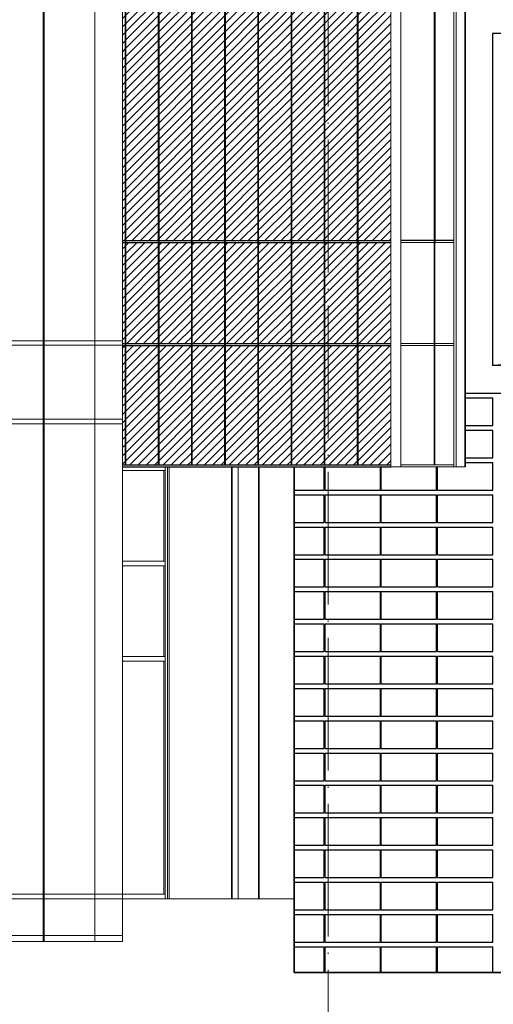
# Model space of a CAD drawing. Header units: millimetres. Extents: x 653421 to 888490, y -587092 to -202040.
# Tile 35 of 63: x 821520 to 826654, y -327920 to -317246. Entities that reach past the tile are written whole.
import ezdxf

# ---------------------------------------------------------------- set-up
doc = ezdxf.new("R2010")
doc.units = ezdxf.units.MM
doc.header["$LTSCALE"] = 0.05
doc.linetypes.add('ACAD_ISO04W100', pattern=[30, 24, -3, 0, -3])
doc.layers.get('0').update_dxf_attribs({"lineweight": 0})
for name, color, linetype, lineweight in [('001 Axis', 1, 'ACAD_ISO04W100', 13), ('A-Elev', 111, 'Continuous', 25), ('A-Sect-Thin', 31, 'Continuous', 25)]:
    doc.layers.add(name, color=color, linetype=linetype, lineweight=lineweight)
doc.layers.add('A-20--F1-WALLS', color=5, linetype='Continuous')
doc.layers.add('GLASS', color=135, linetype='Continuous')

# ---------------------------------------------------------------- blocks, each defined once
blk = doc.blocks.new('223')
at = {"layer": 'A-Sect-Thin', "color": 252, "linetype": 'Continuous', "lineweight": 25}
for points in [[(-5866, 4348), (-5566, 4348)], [(-5566, 4048), (-5566, 4348)], [(-5866, 4048), (-5566, 4048)], [(-5866, 3998), (-5566, 3998)], [(-5566, 3698), (-5566, 3998)], [(-5866, 3698), (-5566, 3698)], [(-5866, 3648), (-5566, 3648)], [(-5566, 3348), (-5566, 3648)], [(-7396, 3348), (-7396, 3601)], [(-7386, 3348), (-7386, 3601)], [(-6786, 3348), (-6786, 3601)], [(-6776, 3348), (-6776, 3601)], [(-6176, 3348), (-6176, 3601)], [(-6166, 3348), (-6166, 3601)], [(-7722, 3348), (-7396, 3348)], [(-7386, 3348), (-6786, 3348)], [(-6776, 3348), (-6176, 3348)], [(-6166, 3348), (-5566, 3348)], [(-7722, 3298), (-7396, 3298)], [(-7396, 2998), (-7396, 3298)], [(-7386, 3298), (-6786, 3298)], [(-7386, 2998), (-7386, 3298)], [(-6786, 2998), (-6786, 3298)], [(-6776, 2998), (-6776, 3298)], [(-6776, 3298), (-6176, 3298)], [(-6176, 2998), (-6176, 3298)], [(-6166, 3298), (-5566, 3298)], [(-6166, 2998), (-6166, 3298)], [(-5566, 2998), (-5566, 3298)], [(-7722, 2998), (-7396, 2998)], [(-7386, 2998), (-6786, 2998)], [(-6776, 2998), (-6176, 2998)], [(-6166, 2998), (-5566, 2998)], [(-7722, 2948), (-7396, 2948)], [(-7396, 2648), (-7396, 2948)], [(-7386, 2948), (-6786, 2948)], [(-7386, 2648), (-7386, 2948)], [(-6786, 2648), (-6786, 2948)], [(-6776, 2648), (-6776, 2948)], [(-6776, 2948), (-6176, 2948)], [(-6176, 2648), (-6176, 2948)], [(-6166, 2948), (-5566, 2948)], [(-6166, 2648), (-6166, 2948)], [(-5566, 2648), (-5566, 2948)], [(-7722, 2648), (-7396, 2648)], [(-7722, 2598), (-7396, 2598)], [(-7396, 2298), (-7396, 2598)], [(-7386, 2648), (-6786, 2648)], [(-7386, 2598), (-6786, 2598)], [(-7386, 2298), (-7386, 2598)], [(-6786, 2298), (-6786, 2598)], [(-6776, 2648), (-6176, 2648)], [(-6776, 2298), (-6776, 2598)], [(-6776, 2598), (-6176, 2598)], [(-6176, 2298), (-6176, 2598)], [(-6166, 2648), (-5566, 2648)], [(-6166, 2598), (-5566, 2598)], [(-6166, 2298), (-6166, 2598)], [(-5566, 2298), (-5566, 2598)], [(-7722, 2298), (-7396, 2298)], [(-7722, 2248), (-7396, 2248)], [(-7396, 1948), (-7396, 2248)], [(-7386, 2298), (-6786, 2298)], [(-7386, 2248), (-6786, 2248)], [(-7386, 1948), (-7386, 2248)], [(-6786, 1948), (-6786, 2248)], [(-6776, 2298), (-6176, 2298)], [(-6776, 1948), (-6776, 2248)], [(-6776, 2248), (-6176, 2248)], [(-6176, 1948), (-6176, 2248)], [(-6166, 2298), (-5566, 2298)], [(-6166, 2248), (-5566, 2248)], [(-6166, 1948), (-6166, 2248)], [(-5566, 1948), (-5566, 2248)], [(-7722, 1948), (-7396, 1948)], [(-7386, 1948), (-6786, 1948)], [(-6776, 1948), (-6176, 1948)], [(-6166, 1948), (-5566, 1948)], [(-7722, 1898), (-7396, 1898)], [(-7396, 1598), (-7396, 1898)], [(-7386, 1898), (-6786, 1898)], [(-7386, 1598), (-7386, 1898)], [(-6786, 1598), (-6786, 1898)], [(-6776, 1598), (-6776, 1898)], [(-6776, 1898), (-6176, 1898)], [(-6176, 1598), (-6176, 1898)], [(-6166, 1898), (-5566, 1898)], [(-6166, 1598), (-6166, 1898)], [(-5566, 1598), (-5566, 1898)], [(-7722, 1598), (-7396, 1598)], [(-7722, 1548), (-7396, 1548)], [(-7396, 1248), (-7396, 1548)], [(-7386, 1598), (-6786, 1598)], [(-7386, 1548), (-6786, 1548)], [(-7386, 1248), (-7386, 1548)], [(-6786, 1248), (-6786, 1548)], [(-6776, 1598), (-6176, 1598)], [(-6776, 1248), (-6776, 1548)], [(-6776, 1548), (-6176, 1548)], [(-6176, 1248), (-6176, 1548)], [(-6166, 1598), (-5566, 1598)], [(-6166, 1548), (-5566, 1548)], [(-6166, 1248), (-6166, 1548)], [(-5566, 1248), (-5566, 1548)], [(-7722, 1248), (-7396, 1248)], [(-7722, 1198), (-7396, 1198)], [(-7396, 898), (-7396, 1198)], [(-7386, 1248), (-6786, 1248)], [(-7386, 1198), (-6786, 1198)], [(-7386, 898), (-7386, 1198)], [(-6786, 898), (-6786, 1198)], [(-6776, 1248), (-6176, 1248)], [(-6776, 898), (-6776, 1198)], [(-6776, 1198), (-6176, 1198)], [(-6176, 898), (-6176, 1198)], [(-6166, 1248), (-5566, 1248)], [(-6166, 1198), (-5566, 1198)], [(-6166, 898), (-6166, 1198)], [(-5566, 898), (-5566, 1198)], [(-7722, 898), (-7396, 898)], [(-7386, 898), (-6786, 898)], [(-6776, 898), (-6176, 898)], [(-6166, 898), (-5566, 898)], [(-7722, 848), (-7396, 848)], [(-7396, 548), (-7396, 848)], [(-7386, 848), (-6786, 848)], [(-7386, 548), (-7386, 848)], [(-6786, 548), (-6786, 848)], [(-6776, 548), (-6776, 848)], [(-6776, 848), (-6176, 848)], [(-6176, 548), (-6176, 848)], [(-6166, 848), (-5566, 848)], [(-6166, 548), (-6166, 848)], [(-5566, 548), (-5566, 848)], [(-7722, 548), (-7396, 548)], [(-7386, 548), (-6786, 548)], [(-6776, 548), (-6176, 548)], [(-6166, 548), (-5566, 548)], [(-7722, 498), (-7396, 498)], [(-7396, 198), (-7396, 498)], [(-7386, 498), (-6786, 498)], [(-7386, 198), (-7386, 498)], [(-6786, 198), (-6786, 498)], [(-6776, 198), (-6776, 498)], [(-6776, 498), (-6176, 498)], [(-6176, 198), (-6176, 498)], [(-6166, 498), (-5566, 498)], [(-6166, 198), (-6166, 498)], [(-5566, 198), (-5566, 498)], [(-7722, 198), (-7396, 198)], [(-7722, 148), (-7396, 148)], [(-7396, -152), (-7396, 148)], [(-7386, 198), (-6786, 198)], [(-7386, 148), (-6786, 148)], [(-7386, -152), (-7386, 148)], [(-6786, -152), (-6786, 148)], [(-6776, 198), (-6176, 198)], [(-6776, -152), (-6776, 148)], [(-6776, 148), (-6176, 148)], [(-6176, -152), (-6176, 148)], [(-6166, 198), (-5566, 198)], [(-6166, 148), (-5566, 148)], [(-6166, -152), (-6166, 148)], [(-5566, -152), (-5566, 148)], [(-7722, -152), (-7396, -152)], [(-7722, -202), (-7396, -202)], [(-7396, -502), (-7396, -202)], [(-7386, -152), (-6786, -152)], [(-7386, -202), (-6786, -202)], [(-7386, -502), (-7386, -202)], [(-6786, -502), (-6786, -202)], [(-6776, -152), (-6176, -152)], [(-6776, -502), (-6776, -202)], [(-6776, -202), (-6176, -202)], [(-6176, -502), (-6176, -202)], [(-6166, -152), (-5566, -152)], [(-6166, -202), (-5566, -202)], [(-6166, -502), (-6166, -202)], [(-5566, -502), (-5566, -202)], [(-7722, -502), (-7396, -502)], [(-7386, -502), (-6786, -502)], [(-6776, -502), (-6176, -502)], [(-6166, -502), (-5566, -502)], [(-7722, -552), (-7396, -552)], [(-7396, -852), (-7396, -552)], [(-7386, -552), (-6786, -552)], [(-7386, -852), (-7386, -552)], [(-6786, -852), (-6786, -552)], [(-6776, -852), (-6776, -552)], [(-6776, -552), (-6176, -552)], [(-6176, -852), (-6176, -552)], [(-6166, -552), (-5566, -552)], [(-6166, -852), (-6166, -552)], [(-5566, -852), (-5566, -552)], [(-7722, -852), (-7396, -852)], [(-7386, -852), (-6786, -852)], [(-6776, -852), (-6176, -852)], [(-6166, -852), (-5566, -852)], [(-7722, -902), (-7396, -902)], [(-7396, -1202), (-7396, -902)], [(-7386, -902), (-6786, -902)], [(-7386, -1202), (-7386, -902)], [(-6786, -1202), (-6786, -902)], [(-6776, -1202), (-6776, -902)], [(-6776, -902), (-6176, -902)], [(-6176, -1202), (-6176, -902)], [(-6166, -1202), (-6166, -902)], [(-6166, -902), (-5566, -902)], [(-5566, -1202), (-5566, -902)], [(-7722, -1202), (-7396, -1202)], [(-7722, -1252), (-7396, -1252)], [(-7396, -1552), (-7396, -1252)], [(-7386, -1202), (-6786, -1202)], [(-7386, -1252), (-6786, -1252)], [(-7386, -1552), (-7386, -1252)], [(-6786, -1552), (-6786, -1252)], [(-6776, -1202), (-6176, -1202)], [(-6776, -1252), (-6176, -1252)], [(-6776, -1552), (-6776, -1252)], [(-6176, -1552), (-6176, -1252)], [(-6166, -1202), (-5566, -1202)], [(-6166, -1252), (-5566, -1252)], [(-6166, -1552), (-6166, -1252)], [(-5566, -1552), (-5566, -1252)], [(-7722, -1552), (-7396, -1552)], [(-7386, -1552), (-6786, -1552)], [(-6776, -1552), (-6176, -1552)], [(-6166, -1552), (-5566, -1552)], [(-7722, -1602), (-7396, -1602)], [(-7396, -1882), (-7396, -1602)], [(-7386, -1602), (-6786, -1602)], [(-7386, -1882), (-7386, -1602)], [(-6786, -1882), (-6786, -1602)], [(-6776, -1602), (-6176, -1602)], [(-6776, -1882), (-6776, -1602)], [(-6176, -1882), (-6176, -1602)], [(-6166, -1882), (-6166, -1602)], [(-6166, -1602), (-5566, -1602)], [(-5566, -1882), (-5566, -1602)]]:
    blk.add_lwpolyline(points, dxfattribs=at)

msp = doc.modelspace()

# ---------------------------------------------------------------- hatches: boundary and pattern name
at = {"lineweight": 0}
h = msp.add_hatch(dxfattribs=at)
h.set_pattern_fill('ANSI31', color=253, scale=20, style=0)
h.set_pattern_definition([(45, (798407.726, -445270.55), (-44.90128, 44.90128), [])])
h.paths.add_polyline_path([(822671, -319641), (823026, -319641), (823026, -316761), (822671, -316761)])
h.paths.add_polyline_path([(823031, -319641), (823386, -319641), (823386, -316761), (823031, -316761)])
h.paths.add_polyline_path([(823391, -319641), (823745, -319641), (823745, -316761), (823391, -316761)])
h.paths.add_polyline_path([(823750, -319641), (824105, -319641), (824105, -316761), (823750, -316761)])
h.paths.add_polyline_path([(824110, -319641), (824465, -319641), (824465, -316761), (824110, -316761)])
h.paths.add_polyline_path([(824470, -319641), (824824, -319641), (824824, -316761), (824470, -316761)])
h.paths.add_polyline_path([(824829, -319641), (825184, -319641), (825184, -316761), (824829, -316761)])
h.paths.add_polyline_path([(825189, -319641), (825544, -319641), (825544, -316761), (825189, -316761)])
h.paths.add_polyline_path([(822633, -319641), (822666, -319641), (822666, -316761), (822633, -316761)])
h = msp.add_hatch()
h.set_pattern_fill('ANSI31', color=252, scale=20, style=0)
h.set_pattern_definition([(45, (798407.726, -409870.55), (-44.90128, 44.90128), [])])
h.paths.add_polyline_path([(822671, -322073), (823026, -322073), (823026, -320778), (822671, -320778)])
h.paths.add_polyline_path([(823031, -322073), (823386, -322073), (823386, -320778), (823031, -320778)])
h.paths.add_polyline_path([(823391, -322073), (823745, -322073), (823745, -320778), (823391, -320778)])
h.paths.add_polyline_path([(823750, -322073), (824105, -322073), (824105, -320778), (823750, -320778)])
h.paths.add_polyline_path([(824110, -322073), (824465, -322073), (824465, -320778), (824110, -320778)])
h.paths.add_polyline_path([(824470, -322073), (824824, -322073), (824824, -320778), (824470, -320778)])
h.paths.add_polyline_path([(824829, -322073), (825184, -322073), (825184, -320778), (824829, -320778)])
h.paths.add_polyline_path([(825189, -322073), (825544, -322073), (825544, -320778), (825189, -320778)])
h.paths.add_polyline_path([(822633, -320778), (822633, -322073), (822666, -322073), (822666, -320778)])
h.paths.add_polyline_path([(822671, -320758), (823026, -320758), (823026, -319661), (822671, -319661)])
h.paths.add_polyline_path([(823031, -320758), (823386, -320758), (823386, -319661), (823031, -319661)])
h.paths.add_polyline_path([(823391, -320758), (823745, -320758), (823745, -319661), (823391, -319661)])
h.paths.add_polyline_path([(823750, -320758), (824105, -320758), (824105, -319661), (823750, -319661)])
h.paths.add_polyline_path([(824110, -320758), (824465, -320758), (824465, -319661), (824110, -319661)])
h.paths.add_polyline_path([(824470, -320758), (824824, -320758), (824824, -319661), (824470, -319661)])
h.paths.add_polyline_path([(824829, -320758), (825184, -320758), (825184, -319661), (824829, -319661)])
h.paths.add_polyline_path([(825189, -320758), (825544, -320758), (825544, -319661), (825189, -319661)])
h.paths.add_polyline_path([(822633, -319661), (822633, -320758), (822666, -320758), (822666, -319661)])

# ---------------------------------------------------------------- linework, layer by layer
for p, q in [((821254, -320726), (822633, -320726)), ((787705, -320776), (822633, -320776)), ((819467, -326726), (822633, -326726)), ((787705, -326776), (824494, -326776)), ((777673, -327176), (822633, -327176))]:
    msp.add_line(p, q)
at = {"color": 0}
for p, q in [((787705, -321576), (822633, -321576)), ((787705, -321626), (822633, -321626))]:
    msp.add_line(p, q, dxfattribs=at)
at = {"color": 252}
for p, q in [((822633, -322133), (823098, -322133)), ((822633, -323117), (823098, -323117)), ((822633, -323167), (823098, -323167)), ((822633, -324151), (823098, -324151)), ((822633, -324201), (823098, -324201))]:
    msp.add_line(p, q, dxfattribs=at)
for points in [[(822633, -283449), (822633, -327241)], [(825544, -322093), (825544, -283449)], [(825651, -322093), (825651, -283449)], [(826225, -302176), (826225, -322093)], [(826251, -302176), (826251, -322093)], [(826350, -302096), (826350, -322093)], [(826225, -319661), (825651, -319661)], [(826014, -319661), (826014, -322073)], [(826021, -319661), (826021, -322073)], [(826225, -320758), (825651, -320758)], [(826225, -320778), (825651, -320778)], [(824494, -322093), (824494, -326776)], [(825544, -322093), (825651, -322093)], [(826225, -322073), (825651, -322073)], [(826225, -322093), (825651, -322093)], [(826350, -322093), (826225, -322093)], [(777395, -327241), (822633, -327241)]]:
    msp.add_lwpolyline(points)
at = {"lineweight": 35}
for points in [[(826350, -322093), (826350, -302096)], [(824494, -322093), (824494, -327576)], [(839974, -327576), (824494, -327576)]]:
    msp.add_lwpolyline(points, dxfattribs=at)
at = {"color": 0}
for points in [[(821773, -320776), (821773, -315676)], [(821786, -320776), (821786, -315676)], [(822336, -320776), (822336, -315676)], [(822633, -320776), (822633, -315676)], [(821773, -320776), (821773, -321576)], [(821786, -320776), (821786, -321576)], [(822336, -320776), (822336, -327241)], [(822633, -320776), (822633, -327241)], [(821773, -321576), (821773, -327241)], [(821786, -321576), (821786, -327241)], [(823817, -322093), (823817, -326776)], [(823823, -322093), (823823, -326776)], [(823887, -322093), (823887, -326776)], [(824108, -322093), (824108, -326776)], [(824115, -322093), (824115, -326776)]]:
    msp.add_lwpolyline(points, dxfattribs=at)
at = {"color": 252}
for points in [[(823083, -322133), (823083, -323117)], [(823098, -322093), (823098, -326776)], [(823121, -322093), (823121, -326776)], [(823140, -322093), (823140, -326776)], [(823083, -323167), (823083, -324151)], [(823083, -324201), (823083, -326726)], [(822633, -326726), (823098, -326726)]]:
    msp.add_lwpolyline(points, dxfattribs=at)
at = {"layer": '001 Axis', "ltscale": 1200}
msp.add_line((824865, -339787), (824865, -299592), dxfattribs=at)
at = {"layer": 'A-20--F1-WALLS'}
for p, q in [((826350, -302096), (826350, -321296)), ((826645, -317396), (826645, -320996)), ((831383, -317396), (826645, -317396)), ((831383, -320996), (826645, -320996)), ((826349, -321296), (866176, -321296))]:
    msp.add_line(p, q, dxfattribs=at)
msp.add_lwpolyline([(826760, -320986), (826645, -320996)], dxfattribs=at)
at = {"layer": 'GLASS', "color": 135}
for points in [[(822666, -322073), (822666, -283449)], [(822671, -322073), (822671, -283449)], [(823026, -322073), (823026, -283449)], [(823031, -322073), (823031, -283449)], [(823386, -322073), (823386, -283449)], [(823391, -322073), (823391, -283449)], [(823745, -322073), (823745, -283449)], [(823750, -322073), (823750, -283449)], [(824105, -322073), (824105, -283449)], [(824110, -322073), (824110, -283449)], [(824465, -322073), (824465, -283449)], [(824470, -322073), (824470, -283449)], [(824824, -322073), (824824, -283449)], [(824829, -322073), (824829, -283449)], [(825184, -322073), (825184, -283449)], [(825189, -322073), (825189, -283449)], [(826014, -316741), (826014, -319661)], [(826021, -316741), (826021, -319661)], [(822633, -319641), (825544, -319641)], [(822633, -319661), (825544, -319661)], [(826225, -319641), (825651, -319641)], [(822633, -320758), (825544, -320758)], [(822633, -320778), (825544, -320778)], [(822633, -322073), (825544, -322073)], [(822633, -322093), (825544, -322093)]]:
    msp.add_lwpolyline(points, dxfattribs=at)

# ---------------------------------------------------------------- block references
at = {"layer": 'A-Elev', "color": 3, "linetype": 'Continuous', "lineweight": 30}
msp.add_blockref('223', (832216, -325694, 8258), dxfattribs=at)

doc.saveas('drawing.dxf')
